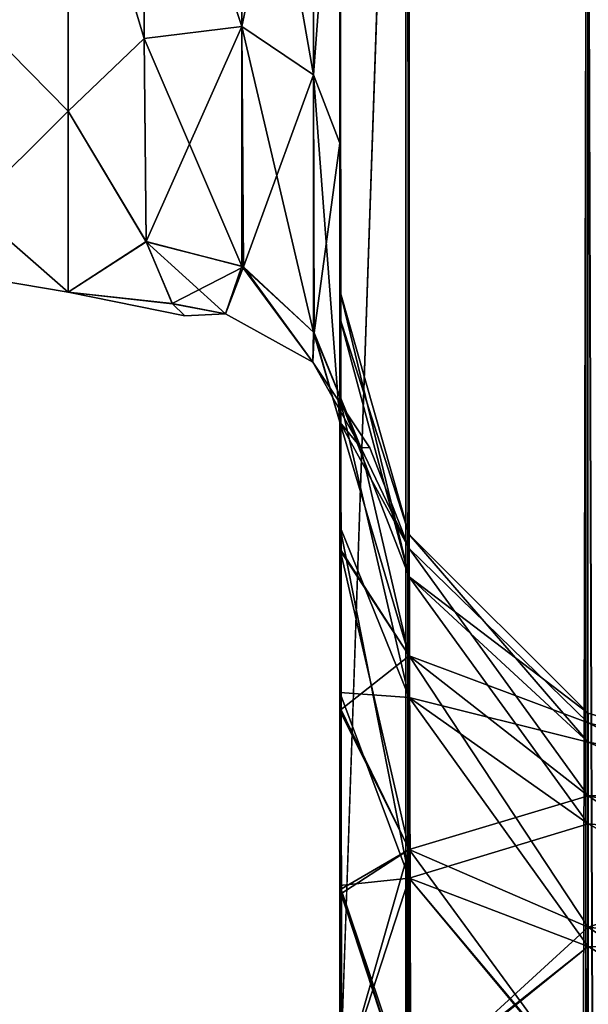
# Model space of a CAD drawing. Extents: x -23 to 470, y -2000 to 0.
# Tile 210 of 247: x 278 to 293, y -70 to -44. Entities that reach past the tile are written whole.
import ezdxf

# ---------------------------------------------------------------- set-up
doc = ezdxf.new("R2010")
doc.units = 0
doc.header["$LTSCALE"] = 65.185185
for name, color, linetype in [('342', 7, 'CONTINUOUS'), ('348', 7, 'CONTINUOUS'), ('357', 7, 'CONTINUOUS'), ('358', 7, 'CONTINUOUS'), ('362', 7, 'CONTINUOUS'), ('374', 7, 'CONTINUOUS'), ('378', 7, 'CONTINUOUS'), ('383', 7, 'CONTINUOUS'), ('384', 7, 'CONTINUOUS'), ('385', 7, 'CONTINUOUS'), ('386', 7, 'CONTINUOUS'), ('387', 7, 'CONTINUOUS'), ('402', 7, 'CONTINUOUS')]:
    doc.layers.add(name, color=color, linetype=linetype)

msp = doc.modelspace()

# ---------------------------------------------------------------- linework, layer by layer
at = {"layer": '342', "linetype": 'CONTINUOUS'}
for points in [[(286.45, -52.056, -35.671), (286.45, -54.119, -30.718), (286.45, -12.5, -95), (286.45, -52.056, -35.671)], [(286.45, -12.5, -95), (286.45, -54.119, -30.718), (286.45, -24.269, -28.753), (286.45, -12.5, -95)], [(286.45, -51.35, -40.999), (286.45, -52.056, -35.671), (286.45, -12.5, -95), (286.45, -51.35, -40.999)], [(286.45, -52.056, -46.327), (286.45, -51.35, -40.999), (286.45, -12.5, -95), (286.45, -52.056, -46.327)], [(286.45, -54.118, -51.28), (286.45, -52.056, -46.327), (286.45, -12.5, -95), (286.45, -54.118, -51.28)], [(286.45, -57.385, -55.521), (286.45, -54.118, -51.28), (286.45, -12.5, -95), (286.45, -57.385, -55.521)], [(286.45, -61.644, -58.772), (286.45, -57.385, -55.521), (286.45, -12.5, -95), (286.45, -61.644, -58.772)], [(286.45, -66.59, -60.815), (286.45, -61.644, -58.772), (286.45, -12.5, -95), (286.45, -66.59, -60.815)], [(286.45, -61.645, -64.228), (286.45, -66.59, -60.815), (286.45, -12.5, -95), (286.45, -61.645, -64.228)], [(286.45, -57.386, -67.478), (286.45, -61.645, -64.228), (286.45, -12.5, -95), (286.45, -57.386, -67.478)], [(286.45, -54.119, -71.718), (286.45, -57.386, -67.478), (286.45, -12.5, -95), (286.45, -54.119, -71.718)], [(286.45, -52.056, -76.671), (286.45, -54.119, -71.718), (286.45, -12.5, -95), (286.45, -52.056, -76.671)], [(286.45, -51.35, -81.999), (286.45, -52.056, -76.671), (286.45, -12.5, -95), (286.45, -51.35, -81.999)], [(286.45, -52.056, -87.327), (286.45, -51.35, -81.999), (286.45, -12.5, -95), (286.45, -52.056, -87.327)], [(286.45, -54.118, -92.28), (286.45, -52.056, -87.327), (286.45, -12.5, -95), (286.45, -54.118, -92.28)], [(286.45, -57.385, -96.521), (286.45, -54.118, -92.28), (286.45, -12.5, -95), (286.45, -57.385, -96.521)], [(286.45, -13.067, -97.86), (286.45, -57.385, -96.521), (286.45, -12.5, -95), (286.45, -13.067, -97.86)], [(286.45, -12.5, 95), (286.45, -12.5, 24.51), (286.45, -54.119, 92.282), (286.45, -12.5, 95)], [(286.45, -54.119, 92.282), (286.45, -12.5, 24.51), (286.45, -52.056, 87.329), (286.45, -54.119, 92.282)], [(286.45, -52.056, 87.329), (286.45, -12.5, 24.51), (286.45, -51.35, 82.001), (286.45, -52.056, 87.329)], [(286.45, -51.35, 82.001), (286.45, -12.5, 24.51), (286.45, -52.056, 76.673), (286.45, -51.35, 82.001)], [(286.45, -52.056, 76.673), (286.45, -12.5, 24.51), (286.45, -54.118, 71.72), (286.45, -52.056, 76.673)], [(286.45, -54.118, 71.72), (286.45, -12.5, 24.51), (286.45, -57.385, 67.479), (286.45, -54.118, 71.72)], [(286.45, -57.385, 67.479), (286.45, -12.5, 24.51), (286.45, -61.644, 64.228), (286.45, -57.385, 67.479)], [(286.45, -61.644, 64.228), (286.45, -12.5, 24.51), (286.45, -61.645, 58.772), (286.45, -61.644, 64.228)], [(286.45, -61.645, 58.772), (286.45, -12.5, 24.51), (286.45, -57.386, 55.522), (286.45, -61.645, 58.772)], [(286.45, -57.386, 55.522), (286.45, -12.5, 24.51), (286.45, -54.119, 51.282), (286.45, -57.386, 55.522)], [(286.45, -54.119, 51.282), (286.45, -12.5, 24.51), (286.45, -52.056, 46.329), (286.45, -54.119, 51.282)], [(286.45, -52.056, 46.329), (286.45, -12.5, 24.51), (286.45, -51.35, 41.001), (286.45, -52.056, 46.329)], [(286.45, -51.35, 41.001), (286.45, -12.5, 24.51), (286.45, -24.268, 28.753), (286.45, -51.35, 41.001)], [(286.45, -13.067, 97.86), (286.45, -12.5, 95), (286.45, -57.386, 96.522), (286.45, -13.067, 97.86)], [(286.45, -57.386, 96.522), (286.45, -12.5, 95), (286.45, -54.119, 92.282), (286.45, -57.386, 96.522)], [(286.45, -13.5, -98.734), (286.45, -57.385, -96.521), (286.45, -13.067, -97.86), (286.45, -13.5, -98.734)], [(286.45, -13.5, 98.734), (286.45, -13.067, 97.86), (286.45, -61.645, 99.772), (286.45, -13.5, 98.734)], [(286.45, -61.645, 99.772), (286.45, -13.067, 97.86), (286.45, -57.386, 96.522), (286.45, -61.645, 99.772)], [(286.45, -61.644, -99.772), (286.45, -57.385, -96.521), (286.45, -13.5, -98.734), (286.45, -61.644, -99.772)], [(286.45, -14.695, -100.301), (286.45, -61.644, -99.772), (286.45, -13.5, -98.734), (286.45, -14.695, -100.301)], [(286.45, -14.695, 100.301), (286.45, -13.5, 98.734), (286.45, -61.645, 99.772), (286.45, -14.695, 100.301)], [(286.45, -16.266, -101.5), (286.45, -61.644, -99.772), (286.45, -14.695, -100.301), (286.45, -16.266, -101.5)], [(286.45, -16.266, 101.5), (286.45, -14.695, 100.301), (286.45, -66.591, 101.816), (286.45, -16.266, 101.5)], [(286.45, -66.591, 101.816), (286.45, -14.695, 100.301), (286.45, -61.645, 99.772), (286.45, -66.591, 101.816)], [(286.45, -17.135, -101.931), (286.45, -61.644, -99.772), (286.45, -16.266, -101.5), (286.45, -17.135, -101.931)], [(286.45, -17.135, 101.931), (286.45, -16.266, 101.5), (286.45, -66.591, 101.816), (286.45, -17.135, 101.931)], [(286.45, -66.59, -101.815), (286.45, -61.644, -99.772), (286.45, -17.135, -101.931), (286.45, -66.59, -101.815)], [(286.45, -20, -102.5), (286.45, -66.59, -101.815), (286.45, -17.135, -101.931), (286.45, -20, -102.5)], [(286.45, -20, 102.5), (286.45, -17.135, 101.931), (286.45, -71.85, 102.5), (286.45, -20, 102.5)], [(286.45, -71.85, 102.5), (286.45, -17.135, 101.931), (286.45, -66.591, 101.816), (286.45, -71.85, 102.5)], [(286.45, -71.85, -102.5), (286.45, -66.59, -101.815), (286.45, -20, -102.5), (286.45, -71.85, -102.5)], [(286.45, -52.056, 35.673), (286.45, -51.35, 41.001), (286.45, -24.268, 28.753), (286.45, -52.056, 35.673)], [(286.45, -54.118, 30.72), (286.45, -52.056, 35.673), (286.45, -24.268, 28.753), (286.45, -54.118, 30.72)], [(286.45, -36.75, 27.648), (286.45, -54.118, 30.72), (286.45, -24.268, 28.753), (286.45, -36.75, 27.648)], [(286.45, -54.119, -30.718), (286.45, -57.386, -26.478), (286.45, -24.269, -28.753), (286.45, -54.119, -30.718)], [(286.45, -24.269, -28.753), (286.45, -57.386, -26.478), (286.45, -36.751, -27.648), (286.45, -24.269, -28.753)], [(286.45, -57.385, 26.479), (286.45, -54.118, 30.72), (286.45, -36.75, 27.648), (286.45, -57.385, 26.479)], [(286.45, -47.582, 21.378), (286.45, -57.385, 26.479), (286.45, -36.75, 27.648), (286.45, -47.582, 21.378)], [(286.45, -57.386, -26.478), (286.45, -61.645, -23.228), (286.45, -36.751, -27.648), (286.45, -57.386, -26.478)], [(286.45, -36.751, -27.648), (286.45, -61.645, -23.228), (286.45, -47.582, -21.378), (286.45, -36.751, -27.648)], [(286.45, -57.995, -15.109), (286.45, -54.723, -11.265), (286.45, -47.582, -21.378), (286.45, -57.995, -15.109)], [(286.45, -62.11, -18.038), (286.45, -57.995, -15.109), (286.45, -47.582, -21.378), (286.45, -62.11, -18.038)], [(286.45, -66.819, -19.873), (286.45, -62.11, -18.038), (286.45, -47.582, -21.378), (286.45, -66.819, -19.873)], [(286.45, -71.85, -20.5), (286.45, -66.819, -19.873), (286.45, -47.582, -21.378), (286.45, -71.85, -20.5)], [(286.45, -66.591, -21.184), (286.45, -71.85, -20.5), (286.45, -47.582, -21.378), (286.45, -66.591, -21.184)], [(286.45, -61.645, -23.228), (286.45, -66.591, -21.184), (286.45, -47.582, -21.378), (286.45, -61.645, -23.228)], [(286.45, -61.644, 23.228), (286.45, -57.385, 26.479), (286.45, -47.582, 21.378), (286.45, -61.644, 23.228)], [(286.45, -66.59, 21.185), (286.45, -61.644, 23.228), (286.45, -47.582, 21.378), (286.45, -66.59, 21.185)], [(286.45, -62.025, 17.992), (286.45, -66.59, 21.185), (286.45, -47.582, 21.378), (286.45, -62.025, 17.992)], [(286.45, -57.961, 15.078), (286.45, -62.025, 17.992), (286.45, -47.582, 21.378), (286.45, -57.961, 15.078)], [(286.45, -54.723, 11.265), (286.45, -57.961, 15.078), (286.45, -47.582, 21.378), (286.45, -54.723, 11.265)], [(286.45, -66.59, 62.185), (286.45, -61.644, 64.228), (286.45, -61.645, 58.772), (286.45, -66.59, 62.185)], [(286.45, -66.591, -62.184), (286.45, -66.59, -60.815), (286.45, -61.645, -64.228), (286.45, -66.591, -62.184)], [(286.45, -66.591, 60.816), (286.45, -66.59, 62.185), (286.45, -61.645, 58.772), (286.45, -66.591, 60.816)], [(286.45, -66.698, 19.842), (286.45, -66.59, 21.185), (286.45, -62.025, 17.992), (286.45, -66.698, 19.842)], [(286.45, -71.85, -61.5), (286.45, -66.59, -60.815), (286.45, -66.591, -62.184), (286.45, -71.85, -61.5)], [(286.45, -71.85, 61.5), (286.45, -66.59, 62.185), (286.45, -66.591, 60.816), (286.45, -71.85, 61.5)], [(286.45, -71.85, 20.5), (286.45, -66.59, 21.185), (286.45, -66.698, 19.842), (286.45, -71.85, 20.5)]]:
    msp.add_3dface(points, dxfattribs=at)
at = {"layer": '348', "linetype": 'CONTINUOUS'}
for points in [[(281.446, -44.906, -17.034), (279.5, -38.413, -21.623), (281.45, -37.142, -22.191), (281.446, -44.906, -17.034)], [(281.45, -37.142, 22.191), (279.5, -38.413, 21.623), (281.446, -44.906, 17.034), (281.45, -37.142, 22.191)], [(279.5, -46.764, -14.964), (279.5, -38.413, -21.623), (281.446, -44.906, -17.034), (279.5, -46.764, -14.964)], [(279.5, -38.413, 21.623), (279.5, -46.764, 14.964), (281.446, -44.906, 17.034), (279.5, -38.413, 21.623)], [(281.5, -50.104, -9.35), (279.5, -46.764, -14.964), (281.446, -44.906, -17.034), (281.5, -50.104, -9.35)], [(281.446, -44.906, 17.034), (279.5, -46.764, 14.964), (281.5, -50.103, 9.351), (281.446, -44.906, 17.034)], [(279.5, -51.398, -5.341), (279.5, -46.764, -14.964), (281.5, -50.104, -9.35), (279.5, -51.398, -5.341)], [(279.5, -46.764, 14.964), (279.5, -51.398, 5.341), (281.5, -50.103, 9.351), (279.5, -46.764, 14.964)], [(281.5, -50.103, 9.351), (279.5, -51.398, 5.341), (282.16, -51.69, 3.842), (281.5, -50.103, 9.351)], [(282.168, -51.699, -3.79), (279.5, -51.398, -5.341), (281.5, -50.104, -9.35), (282.168, -51.699, -3.79)], [(279.5, -51.398, 5.341), (279.5, -51.398, -5.341), (282.16, -51.69, 3.842), (279.5, -51.398, 5.341)], [(282.16, -51.69, 3.842), (279.5, -51.398, -5.341), (282.485, -52, 0.034), (282.16, -51.69, 3.842)], [(282.485, -52, 0.034), (279.5, -51.398, -5.341), (282.168, -51.699, -3.79), (282.485, -52, 0.034)]]:
    msp.add_3dface(points, dxfattribs=at)
at = {"layer": '357', "linetype": 'CONTINUOUS'}
for points in [[(283.947, -35.383, 23.537), (281.45, -37.142, 22.191), (283.947, -44.595, 18.252), (283.947, -35.383, 23.537)], [(283.947, -35.383, 23.537), (283.947, -44.595, 18.252), (285.781, -35.932, 25.286), (283.947, -35.383, 23.537)], [(283.947, -44.595, 18.252), (285.781, -45.828, 19.607), (285.781, -35.932, 25.286), (283.947, -44.595, 18.252)], [(285.781, -45.828, 19.607), (286.45, -36.75, 27.648), (285.781, -35.932, 25.286), (285.781, -45.828, 19.607)], [(286.45, -47.582, 21.378), (286.45, -36.75, 27.648), (285.781, -45.828, 19.607), (286.45, -47.582, 21.378)], [(281.45, -37.142, 22.191), (281.446, -44.906, 17.034), (283.947, -44.595, 18.252), (281.45, -37.142, 22.191)], [(281.446, -44.906, 17.034), (281.5, -50.103, 9.351), (283.947, -44.595, 18.252), (281.446, -44.906, 17.034)], [(283.947, -44.595, 18.252), (281.5, -50.103, 9.351), (283.986, -50.752, 9.591), (283.947, -44.595, 18.252)], [(283.947, -44.595, 18.252), (283.986, -50.752, 9.591), (285.781, -45.828, 19.607), (283.947, -44.595, 18.252)], [(285.793, -52.439, 10.303), (285.781, -45.828, 19.607), (283.986, -50.752, 9.591), (285.793, -52.439, 10.303)], [(285.793, -52.439, 10.303), (286.45, -47.582, 21.378), (285.781, -45.828, 19.607), (285.793, -52.439, 10.303)], [(286.45, -54.723, 11.265), (286.45, -47.582, 21.378), (285.793, -52.439, 10.303), (286.45, -54.723, 11.265)]]:
    msp.add_3dface(points, dxfattribs=at)
at = {"layer": '358', "linetype": 'CONTINUOUS'}
for points in [[(283.947, -44.595, -18.251), (281.45, -37.142, -22.191), (283.947, -35.384, -23.537), (283.947, -44.595, -18.251)], [(283.947, -44.595, -18.251), (283.947, -35.384, -23.537), (285.781, -45.828, -19.607), (283.947, -44.595, -18.251)], [(283.947, -35.384, -23.537), (285.781, -35.932, -25.286), (285.781, -45.828, -19.607), (283.947, -35.384, -23.537)], [(285.781, -35.932, -25.286), (286.45, -36.751, -27.648), (285.781, -45.828, -19.607), (285.781, -35.932, -25.286)], [(286.45, -36.751, -27.648), (286.45, -47.582, -21.378), (285.781, -45.828, -19.607), (286.45, -36.751, -27.648)], [(281.446, -44.906, -17.034), (281.45, -37.142, -22.191), (283.947, -44.595, -18.251), (281.446, -44.906, -17.034)], [(283.947, -50.731, -9.582), (281.446, -44.906, -17.034), (283.947, -44.595, -18.251), (283.947, -50.731, -9.582)], [(283.947, -44.595, -18.251), (285.781, -45.828, -19.607), (285.781, -52.42, -10.294), (283.947, -44.595, -18.251)], [(283.947, -44.595, -18.251), (285.781, -52.42, -10.294), (283.947, -50.731, -9.582), (283.947, -44.595, -18.251)], [(281.5, -50.104, -9.35), (281.446, -44.906, -17.034), (283.947, -50.731, -9.582), (281.5, -50.104, -9.35)], [(286.45, -47.582, -21.378), (286.45, -54.723, -11.265), (285.781, -45.828, -19.607), (286.45, -47.582, -21.378)], [(285.781, -45.828, -19.607), (286.45, -54.723, -11.265), (285.781, -52.42, -10.294), (285.781, -45.828, -19.607)]]:
    msp.add_3dface(points, dxfattribs=at)
at = {"layer": '362', "linetype": 'CONTINUOUS'}
for points in [[(279.5, -38.413, -21.623), (279.5, -46.764, -14.964), (277.025, -44.246, -16.246), (279.5, -38.413, -21.623)], [(279.5, -46.764, 14.964), (279.5, -38.413, 21.623), (277.025, -44.246, 16.246), (279.5, -46.764, 14.964)], [(279.5, -46.764, -14.964), (277.025, -49.226, -8.792), (277.025, -44.246, -16.246), (279.5, -46.764, -14.964)], [(279.5, -46.764, 14.964), (277.025, -44.246, 16.246), (277.025, -49.226, 8.792), (279.5, -46.764, 14.964)], [(279.5, -46.764, -14.964), (279.5, -51.398, -5.341), (277.025, -49.226, -8.792), (279.5, -46.764, -14.964)], [(279.5, -51.398, 5.341), (279.5, -46.764, 14.964), (277.025, -49.226, 8.792), (279.5, -51.398, 5.341)], [(279.5, -51.398, -5.341), (277.025, -50.975, 0), (277.025, -49.226, -8.792), (279.5, -51.398, -5.341)], [(279.5, -51.398, 5.341), (277.025, -49.226, 8.792), (277.025, -50.975, 0), (279.5, -51.398, 5.341)], [(279.5, -51.398, -5.341), (279.5, -51.398, 5.341), (277.025, -50.975, 0), (279.5, -51.398, -5.341)]]:
    msp.add_3dface(points, dxfattribs=at)
at = {"layer": '374', "linetype": 'CONTINUOUS'}
for points in [[(286.45, -20, 102.5), (286.45, -71.85, 102.5), (288.138, -1980, 108.8), (286.45, -20, 102.5)], [(288.138, -20, 108.8), (286.45, -20, 102.5), (288.138, -1980, 108.8), (288.138, -20, 108.8)], [(292.747, -20, 113.41), (288.138, -20, 108.8), (292.747, -1980, 113.41), (292.747, -20, 113.41)], [(288.138, -20, 108.8), (288.138, -1980, 108.8), (292.747, -1980, 113.41), (288.138, -20, 108.8)], [(299.05, -20, 115.1), (292.747, -20, 113.41), (299.05, -83.45, 115.1), (299.05, -20, 115.1)], [(299.05, -1980, 115.1), (292.747, -20, 113.41), (292.747, -1980, 113.41), (299.05, -1980, 115.1)], [(292.747, -20, 113.41), (299.05, -1980, 115.1), (299.05, -1916.55, 115.1), (292.747, -20, 113.41)], [(292.747, -20, 113.41), (299.05, -1916.55, 115.1), (299.05, -83.45, 115.1), (292.747, -20, 113.41)]]:
    msp.add_3dface(points, dxfattribs=at)
at = {"layer": '378', "linetype": 'CONTINUOUS'}
for points in [[(286.45, -71.85, -102.5), (286.45, -20, -102.5), (288.225, -20, -108.75), (286.45, -71.85, -102.5)], [(286.45, -1928.15, -102.5), (286.45, -71.85, -102.5), (288.225, -20, -108.75), (286.45, -1928.15, -102.5)], [(286.45, -1980, -102.5), (286.45, -1928.15, -102.5), (288.225, -20, -108.75), (286.45, -1980, -102.5)], [(286.45, -1980, -102.5), (288.225, -20, -108.75), (288.225, -1980, -108.75), (286.45, -1980, -102.5)], [(288.225, -20, -108.75), (292.797, -20, -113.323), (288.225, -1980, -108.75), (288.225, -20, -108.75)], [(292.797, -20, -113.323), (292.797, -1980, -113.323), (288.225, -1980, -108.75), (292.797, -20, -113.323)], [(292.797, -20, -113.323), (299.05, -20, -115), (292.797, -1980, -113.323), (292.797, -20, -113.323)], [(292.797, -1980, -113.323), (299.05, -20, -115), (299.05, -83.45, -115), (292.797, -1980, -113.323)]]:
    msp.add_3dface(points, dxfattribs=at)
at = {"layer": '383', "linetype": 'CONTINUOUS'}
for points in [[(286.45, -52.056, 87.329), (286.45, -51.35, 82.001), (288.225, -58.685, 87.453), (286.45, -52.056, 87.329)], [(286.45, -51.35, 82.001), (286.45, -52.056, 76.673), (288.225, -57.6, 82), (286.45, -51.35, 82.001)], [(288.225, -58.685, 87.453), (286.45, -51.35, 82.001), (288.225, -57.6, 82), (288.225, -58.685, 87.453)], [(286.45, -54.119, 92.282), (286.45, -52.056, 87.329), (288.225, -58.685, 87.453), (286.45, -54.119, 92.282)], [(286.45, -52.056, 76.673), (286.45, -54.118, 71.72), (288.225, -58.685, 76.547), (286.45, -52.056, 76.673)], [(288.225, -57.6, 82), (286.45, -52.056, 76.673), (288.225, -58.685, 76.547), (288.225, -57.6, 82)], [(286.45, -54.118, 71.72), (286.45, -57.385, 67.479), (288.225, -61.774, 71.924), (286.45, -54.118, 71.72)], [(288.225, -58.685, 76.547), (286.45, -54.118, 71.72), (288.225, -61.774, 71.924), (288.225, -58.685, 76.547)], [(286.45, -57.386, 96.522), (286.45, -54.119, 92.282), (288.225, -61.774, 92.076), (286.45, -57.386, 96.522)], [(288.225, -61.774, 92.076), (286.45, -54.119, 92.282), (288.225, -58.685, 87.453), (288.225, -61.774, 92.076)], [(286.45, -57.385, 67.479), (286.45, -61.644, 64.228), (288.225, -61.774, 71.924), (286.45, -57.385, 67.479)], [(286.45, -61.645, 99.772), (286.45, -57.386, 96.522), (288.225, -66.397, 95.165), (286.45, -61.645, 99.772)], [(288.225, -66.397, 95.165), (286.45, -57.386, 96.522), (288.225, -61.774, 92.076), (288.225, -66.397, 95.165)], [(292.806, -62.179, 82), (292.806, -62.915, 85.701), (288.225, -57.6, 82), (292.806, -62.179, 82)], [(292.806, -62.179, 82), (288.225, -57.6, 82), (288.225, -58.685, 76.547), (292.806, -62.179, 82)], [(292.806, -62.915, 85.701), (288.225, -58.685, 87.453), (288.225, -57.6, 82), (292.806, -62.915, 85.701)], [(292.806, -62.915, 78.299), (292.806, -62.179, 82), (288.225, -58.685, 76.547), (292.806, -62.915, 78.299)], [(292.806, -62.915, 78.299), (288.225, -58.685, 76.547), (288.225, -61.774, 71.924), (292.806, -62.915, 78.299)], [(292.806, -62.915, 85.701), (292.806, -65.011, 88.839), (288.225, -58.685, 87.453), (292.806, -62.915, 85.701)], [(292.806, -65.011, 88.839), (288.225, -61.774, 92.076), (288.225, -58.685, 87.453), (292.806, -65.011, 88.839)], [(286.45, -61.644, 64.228), (286.45, -66.59, 62.185), (288.225, -66.397, 68.835), (286.45, -61.644, 64.228)], [(288.225, -61.774, 71.924), (286.45, -61.644, 64.228), (288.225, -66.397, 68.835), (288.225, -61.774, 71.924)], [(286.45, -66.591, 101.816), (286.45, -61.645, 99.772), (288.225, -66.397, 95.165), (286.45, -66.591, 101.816)], [(292.806, -65.011, 75.161), (292.806, -62.915, 78.299), (288.225, -61.774, 71.924), (292.806, -65.011, 75.161)], [(292.806, -65.011, 75.161), (288.225, -61.774, 71.924), (288.225, -66.397, 68.835), (292.806, -65.011, 75.161)], [(292.806, -65.011, 88.839), (292.806, -68.149, 90.935), (288.225, -61.774, 92.076), (292.806, -65.011, 88.839)], [(292.806, -68.149, 90.935), (288.225, -66.397, 95.165), (288.225, -61.774, 92.076), (292.806, -68.149, 90.935)], [(299.063, -64.051, 80.22), (299.063, -64.051, 83.78), (292.806, -62.179, 82), (299.063, -64.051, 80.22)], [(292.806, -62.915, 78.299), (299.063, -64.051, 80.22), (292.806, -62.179, 82), (292.806, -62.915, 78.299)], [(292.806, -62.179, 82), (299.063, -64.051, 83.78), (292.806, -62.915, 85.701), (292.806, -62.179, 82)], [(299.063, -65.595, 77.012), (299.063, -64.051, 80.22), (292.806, -62.915, 78.299), (299.063, -65.595, 77.012)], [(292.806, -65.011, 75.161), (299.063, -65.595, 77.012), (292.806, -62.915, 78.299), (292.806, -65.011, 75.161)], [(299.063, -64.051, 83.78), (299.063, -65.595, 86.988), (292.806, -62.915, 85.701), (299.063, -64.051, 83.78)], [(292.806, -62.915, 85.701), (299.063, -65.595, 86.988), (292.806, -65.011, 88.839), (292.806, -62.915, 85.701)], [(292.806, -68.149, 73.065), (292.806, -65.011, 75.161), (288.225, -66.397, 68.835), (292.806, -68.149, 73.065)], [(299.063, -68.379, 74.792), (299.063, -65.595, 77.012), (292.806, -65.011, 75.161), (299.063, -68.379, 74.792)], [(292.806, -68.149, 73.065), (299.063, -68.379, 74.792), (292.806, -65.011, 75.161), (292.806, -68.149, 73.065)], [(299.063, -65.595, 86.988), (299.063, -68.379, 89.208), (292.806, -65.011, 88.839), (299.063, -65.595, 86.988)], [(292.806, -65.011, 88.839), (299.063, -68.379, 89.208), (292.806, -68.149, 90.935), (292.806, -65.011, 88.839)], [(288.138, -71.85, 96.2), (286.45, -66.591, 101.816), (288.225, -66.397, 95.165), (288.138, -71.85, 96.2)], [(286.45, -66.59, 62.185), (286.45, -71.85, 61.5), (288.225, -66.397, 68.835), (286.45, -66.59, 62.185)], [(288.225, -66.397, 68.835), (286.45, -71.85, 61.5), (288.225, -71.85, 67.75), (288.225, -66.397, 68.835)], [(292.756, -71.85, 91.585), (288.138, -71.85, 96.2), (288.225, -66.397, 95.165), (292.756, -71.85, 91.585)], [(292.806, -68.149, 73.065), (288.225, -66.397, 68.835), (288.225, -71.85, 67.75), (292.806, -68.149, 73.065)], [(292.806, -68.149, 90.935), (292.756, -71.85, 91.585), (288.225, -66.397, 95.165), (292.806, -68.149, 90.935)], [(286.45, -71.85, 102.5), (286.45, -66.591, 101.816), (288.138, -71.85, 96.2), (286.45, -71.85, 102.5)], [(292.806, -71.85, 72.329), (292.806, -68.149, 73.065), (288.225, -71.85, 67.75), (292.806, -71.85, 72.329)], [(292.756, -71.85, 91.585), (292.806, -68.149, 90.935), (298.949, -71.85, 89.9), (292.756, -71.85, 91.585)], [(292.806, -71.85, 72.329), (299.063, -68.379, 74.792), (292.806, -68.149, 73.065), (292.806, -71.85, 72.329)], [(299.063, -68.379, 89.208), (298.949, -71.85, 89.9), (292.806, -68.149, 90.935), (299.063, -68.379, 89.208)], [(298.95, -71.85, 74), (299.063, -68.379, 74.792), (292.806, -71.85, 72.329), (298.95, -71.85, 74)]]:
    msp.add_3dface(points, dxfattribs=at)
at = {"layer": '384', "linetype": 'CONTINUOUS'}
for points in [[(286.45, -52.056, 46.329), (286.45, -51.35, 41.001), (288.225, -58.685, 46.453), (286.45, -52.056, 46.329)], [(286.45, -51.35, 41.001), (286.45, -52.056, 35.673), (288.225, -57.6, 41), (286.45, -51.35, 41.001)], [(288.225, -58.685, 46.453), (286.45, -51.35, 41.001), (288.225, -57.6, 41), (288.225, -58.685, 46.453)], [(286.45, -54.119, 51.282), (286.45, -52.056, 46.329), (288.225, -58.685, 46.453), (286.45, -54.119, 51.282)], [(286.45, -52.056, 35.673), (286.45, -54.118, 30.72), (288.225, -58.685, 35.547), (286.45, -52.056, 35.673)], [(288.225, -57.6, 41), (286.45, -52.056, 35.673), (288.225, -58.685, 35.547), (288.225, -57.6, 41)], [(286.45, -54.118, 30.72), (286.45, -57.385, 26.479), (288.225, -61.774, 30.924), (286.45, -54.118, 30.72)], [(288.225, -58.685, 35.547), (286.45, -54.118, 30.72), (288.225, -61.774, 30.924), (288.225, -58.685, 35.547)], [(286.45, -57.386, 55.522), (286.45, -54.119, 51.282), (288.225, -61.774, 51.076), (286.45, -57.386, 55.522)], [(288.225, -61.774, 51.076), (286.45, -54.119, 51.282), (288.225, -58.685, 46.453), (288.225, -61.774, 51.076)], [(286.45, -57.385, 26.479), (286.45, -61.644, 23.228), (288.225, -61.774, 30.924), (286.45, -57.385, 26.479)], [(286.45, -61.645, 58.772), (286.45, -57.386, 55.522), (288.225, -66.397, 54.165), (286.45, -61.645, 58.772)], [(288.225, -66.397, 54.165), (286.45, -57.386, 55.522), (288.225, -61.774, 51.076), (288.225, -66.397, 54.165)], [(292.806, -62.179, 41), (292.806, -62.915, 44.701), (288.225, -57.6, 41), (292.806, -62.179, 41)], [(292.806, -62.179, 41), (288.225, -57.6, 41), (288.225, -58.685, 35.547), (292.806, -62.179, 41)], [(292.806, -62.915, 44.701), (288.225, -58.685, 46.453), (288.225, -57.6, 41), (292.806, -62.915, 44.701)], [(292.806, -62.915, 37.299), (292.806, -62.179, 41), (288.225, -58.685, 35.547), (292.806, -62.915, 37.299)], [(292.806, -62.915, 37.299), (288.225, -58.685, 35.547), (288.225, -61.774, 30.924), (292.806, -62.915, 37.299)], [(292.806, -62.915, 44.701), (292.806, -65.011, 47.839), (288.225, -58.685, 46.453), (292.806, -62.915, 44.701)], [(292.806, -65.011, 47.839), (288.225, -61.774, 51.076), (288.225, -58.685, 46.453), (292.806, -65.011, 47.839)], [(286.45, -61.644, 23.228), (286.45, -66.59, 21.185), (288.225, -66.397, 27.835), (286.45, -61.644, 23.228)], [(288.225, -61.774, 30.924), (286.45, -61.644, 23.228), (288.225, -66.397, 27.835), (288.225, -61.774, 30.924)], [(286.45, -66.591, 60.816), (286.45, -61.645, 58.772), (288.225, -66.397, 54.165), (286.45, -66.591, 60.816)], [(292.806, -65.011, 34.161), (292.806, -62.915, 37.299), (288.225, -61.774, 30.924), (292.806, -65.011, 34.161)], [(292.806, -65.011, 34.161), (288.225, -61.774, 30.924), (288.225, -66.397, 27.835), (292.806, -65.011, 34.161)], [(292.806, -65.011, 47.839), (292.806, -68.149, 49.935), (288.225, -61.774, 51.076), (292.806, -65.011, 47.839)], [(292.806, -68.149, 49.935), (288.225, -66.397, 54.165), (288.225, -61.774, 51.076), (292.806, -68.149, 49.935)], [(299.063, -64.051, 39.22), (299.063, -64.051, 42.78), (292.806, -62.179, 41), (299.063, -64.051, 39.22)], [(292.806, -62.915, 37.299), (299.063, -64.051, 39.22), (292.806, -62.179, 41), (292.806, -62.915, 37.299)], [(292.806, -62.179, 41), (299.063, -64.051, 42.78), (292.806, -62.915, 44.701), (292.806, -62.179, 41)], [(299.063, -65.595, 36.012), (299.063, -64.051, 39.22), (292.806, -62.915, 37.299), (299.063, -65.595, 36.012)], [(292.806, -65.011, 34.161), (299.063, -65.595, 36.012), (292.806, -62.915, 37.299), (292.806, -65.011, 34.161)], [(299.063, -64.051, 42.78), (299.063, -65.595, 45.988), (292.806, -62.915, 44.701), (299.063, -64.051, 42.78)], [(292.806, -62.915, 44.701), (299.063, -65.595, 45.988), (292.806, -65.011, 47.839), (292.806, -62.915, 44.701)], [(292.806, -68.149, 32.065), (292.806, -65.011, 34.161), (288.225, -66.397, 27.835), (292.806, -68.149, 32.065)], [(299.063, -68.379, 33.792), (299.063, -65.595, 36.012), (292.806, -65.011, 34.161), (299.063, -68.379, 33.792)], [(292.806, -68.149, 32.065), (299.063, -68.379, 33.792), (292.806, -65.011, 34.161), (292.806, -68.149, 32.065)], [(299.063, -65.595, 45.988), (299.063, -68.379, 48.208), (292.806, -65.011, 47.839), (299.063, -65.595, 45.988)], [(292.806, -65.011, 47.839), (299.063, -68.379, 48.208), (292.806, -68.149, 49.935), (292.806, -65.011, 47.839)], [(288.225, -71.85, 55.25), (286.45, -66.591, 60.816), (288.225, -66.397, 54.165), (288.225, -71.85, 55.25)], [(286.45, -66.59, 21.185), (286.45, -71.85, 20.5), (288.225, -66.397, 27.835), (286.45, -66.59, 21.185)], [(288.225, -66.397, 27.835), (286.45, -71.85, 20.5), (288.138, -71.85, 26.8), (288.225, -66.397, 27.835)], [(292.806, -68.149, 32.065), (288.225, -66.397, 27.835), (288.138, -71.85, 26.8), (292.806, -68.149, 32.065)], [(292.806, -68.149, 49.935), (292.806, -71.85, 50.671), (288.225, -66.397, 54.165), (292.806, -68.149, 49.935)], [(292.806, -71.85, 50.671), (288.225, -71.85, 55.25), (288.225, -66.397, 54.165), (292.806, -71.85, 50.671)], [(286.45, -71.85, 61.5), (286.45, -66.591, 60.816), (288.225, -71.85, 55.25), (286.45, -71.85, 61.5)], [(292.756, -71.85, 31.415), (292.806, -68.149, 32.065), (288.138, -71.85, 26.8), (292.756, -71.85, 31.415)], [(292.756, -71.85, 31.415), (299.063, -68.379, 33.792), (292.806, -68.149, 32.065), (292.756, -71.85, 31.415)], [(299.063, -68.379, 48.208), (298.95, -71.85, 49), (292.806, -68.149, 49.935), (299.063, -68.379, 48.208)], [(292.806, -71.85, 50.671), (292.806, -68.149, 49.935), (298.95, -71.85, 49), (292.806, -71.85, 50.671)], [(298.949, -71.85, 33.1), (299.063, -68.379, 33.792), (292.756, -71.85, 31.415), (298.949, -71.85, 33.1)]]:
    msp.add_3dface(points, dxfattribs=at)
at = {"layer": '385', "linetype": 'CONTINUOUS'}
for points in [[(286.45, -54.723, -11.265), (286.45, -57.995, -15.109), (288.225, -60.709, -8.885), (286.45, -54.723, -11.265)], [(286.992, -55.373, -4.958), (286.45, -54.723, -11.265), (288.225, -57.957, -3.171), (286.992, -55.373, -4.958)], [(288.225, -57.957, -3.171), (286.45, -54.723, -11.265), (288.225, -60.709, -8.885), (288.225, -57.957, -3.171)], [(286.45, -57.961, 15.078), (286.45, -54.723, 11.265), (288.225, -60.709, 8.885), (286.45, -57.961, 15.078)], [(286.45, -54.723, 11.265), (286.986, -55.371, 5.023), (288.225, -60.709, 8.885), (286.45, -54.723, 11.265)], [(286.986, -55.371, 5.023), (287.218, -55.383, 0.046), (288.225, -57.957, 3.171), (286.986, -55.371, 5.023)], [(288.225, -60.709, 8.885), (286.986, -55.371, 5.023), (288.225, -57.957, 3.171), (288.225, -60.709, 8.885)], [(287.218, -55.383, 0.046), (286.992, -55.373, -4.958), (288.225, -57.957, -3.171), (287.218, -55.383, 0.046)], [(288.225, -57.957, 3.171), (287.218, -55.383, 0.046), (288.225, -57.957, -3.171), (288.225, -57.957, 3.171)], [(286.45, -62.025, 17.992), (286.45, -57.961, 15.078), (288.225, -65.667, 12.839), (286.45, -62.025, 17.992)], [(288.225, -65.667, 12.839), (286.45, -57.961, 15.078), (288.225, -60.709, 8.885), (288.225, -65.667, 12.839)], [(292.806, -62.421, -2.152), (292.806, -62.421, 2.152), (288.225, -57.957, -3.171), (292.806, -62.421, -2.152)], [(292.806, -62.421, -2.152), (288.225, -57.957, -3.171), (288.225, -60.709, -8.885), (292.806, -62.421, -2.152)], [(292.806, -62.421, 2.152), (292.806, -64.289, 6.03), (288.225, -57.957, 3.171), (292.806, -62.421, 2.152)], [(292.806, -62.421, 2.152), (288.225, -57.957, 3.171), (288.225, -57.957, -3.171), (292.806, -62.421, 2.152)], [(292.806, -64.289, 6.03), (288.225, -60.709, 8.885), (288.225, -57.957, 3.171), (292.806, -64.289, 6.03)], [(286.45, -57.995, -15.109), (286.45, -62.11, -18.038), (288.225, -60.709, -8.885), (286.45, -57.995, -15.109)], [(288.225, -60.709, -8.885), (286.45, -62.11, -18.038), (288.225, -65.667, -12.839), (288.225, -60.709, -8.885)], [(292.806, -64.289, -6.03), (292.806, -62.421, -2.152), (288.225, -60.709, -8.885), (292.806, -64.289, -6.03)], [(292.806, -64.289, -6.03), (288.225, -60.709, -8.885), (288.225, -65.667, -12.839), (292.806, -64.289, -6.03)], [(292.806, -64.289, 6.03), (292.806, -67.654, 8.714), (288.225, -60.709, 8.885), (292.806, -64.289, 6.03)], [(292.806, -67.654, 8.714), (288.225, -65.667, 12.839), (288.225, -60.709, 8.885), (292.806, -67.654, 8.714)], [(286.45, -66.698, 19.842), (286.45, -62.025, 17.992), (288.225, -65.667, 12.839), (286.45, -66.698, 19.842)], [(286.45, -62.11, -18.038), (286.45, -66.819, -19.873), (288.225, -65.667, -12.839), (286.45, -62.11, -18.038)], [(299.063, -64.051, -1.78), (299.063, -64.051, 1.78), (292.806, -62.421, -2.152), (299.063, -64.051, -1.78)], [(292.806, -64.289, -6.03), (299.063, -64.051, -1.78), (292.806, -62.421, -2.152), (292.806, -64.289, -6.03)], [(299.063, -64.051, 1.78), (299.063, -65.595, 4.988), (292.806, -62.421, 2.152), (299.063, -64.051, 1.78)], [(292.806, -62.421, -2.152), (299.063, -64.051, 1.78), (292.806, -62.421, 2.152), (292.806, -62.421, -2.152)], [(292.806, -62.421, 2.152), (299.063, -65.595, 4.988), (292.806, -64.289, 6.03), (292.806, -62.421, 2.152)], [(299.063, -65.595, -4.988), (299.063, -64.051, -1.78), (292.806, -64.289, -6.03), (299.063, -65.595, -4.988)], [(292.806, -67.654, -8.714), (292.806, -64.289, -6.03), (288.225, -65.667, -12.839), (292.806, -67.654, -8.714)], [(292.806, -67.654, -8.714), (299.063, -65.595, -4.988), (292.806, -64.289, -6.03), (292.806, -67.654, -8.714)], [(299.063, -65.595, 4.988), (299.063, -68.379, 7.208), (292.806, -64.289, 6.03), (299.063, -65.595, 4.988)], [(292.806, -64.289, 6.03), (299.063, -68.379, 7.208), (292.806, -67.654, 8.714), (292.806, -64.289, 6.03)], [(286.45, -66.819, -19.873), (286.45, -71.85, -20.5), (288.225, -65.667, -12.839), (286.45, -66.819, -19.873)], [(288.225, -65.667, -12.839), (286.45, -71.85, -20.5), (288.225, -71.85, -14.25), (288.225, -65.667, -12.839)], [(288.138, -71.85, 14.2), (286.45, -66.698, 19.842), (288.225, -65.667, 12.839), (288.138, -71.85, 14.2)], [(292.752, -71.85, 9.587), (288.138, -71.85, 14.2), (288.225, -65.667, 12.839), (292.752, -71.85, 9.587)], [(292.806, -67.654, -8.714), (288.225, -65.667, -12.839), (288.225, -71.85, -14.25), (292.806, -67.654, -8.714)], [(292.806, -67.654, 8.714), (292.752, -71.85, 9.587), (288.225, -65.667, 12.839), (292.806, -67.654, 8.714)], [(299.063, -68.379, -7.208), (299.063, -65.595, -4.988), (292.806, -67.654, -8.714), (299.063, -68.379, -7.208)], [(286.45, -71.85, 20.5), (286.45, -66.698, 19.842), (288.138, -71.85, 14.2), (286.45, -71.85, 20.5)], [(292.806, -71.85, -9.671), (292.806, -67.654, -8.714), (288.225, -71.85, -14.25), (292.806, -71.85, -9.671)], [(292.752, -71.85, 9.587), (292.806, -67.654, 8.714), (299.05, -71.85, 7.9), (292.752, -71.85, 9.587)], [(292.806, -71.85, -9.671), (299.063, -68.379, -7.208), (292.806, -67.654, -8.714), (292.806, -71.85, -9.671)], [(299.063, -68.379, 7.208), (299.05, -71.85, 7.9), (292.806, -67.654, 8.714), (299.063, -68.379, 7.208)]]:
    msp.add_3dface(points, dxfattribs=at)
at = {"layer": '386', "linetype": 'CONTINUOUS'}
for points in [[(286.45, -52.056, -35.671), (286.45, -51.35, -40.999), (288.225, -58.685, -35.547), (286.45, -52.056, -35.671)], [(286.45, -51.35, -40.999), (286.45, -52.056, -46.327), (288.225, -57.6, -41), (286.45, -51.35, -40.999)], [(288.225, -58.685, -35.547), (286.45, -51.35, -40.999), (288.225, -57.6, -41), (288.225, -58.685, -35.547)], [(286.45, -54.119, -30.718), (286.45, -52.056, -35.671), (288.225, -58.685, -35.547), (286.45, -54.119, -30.718)], [(286.45, -52.056, -46.327), (286.45, -54.118, -51.28), (288.225, -58.685, -46.453), (286.45, -52.056, -46.327)], [(288.225, -57.6, -41), (286.45, -52.056, -46.327), (288.225, -58.685, -46.453), (288.225, -57.6, -41)], [(286.45, -54.118, -51.28), (286.45, -57.385, -55.521), (288.225, -61.774, -51.076), (286.45, -54.118, -51.28)], [(288.225, -58.685, -46.453), (286.45, -54.118, -51.28), (288.225, -61.774, -51.076), (288.225, -58.685, -46.453)], [(286.45, -57.386, -26.478), (286.45, -54.119, -30.718), (288.225, -61.774, -30.924), (286.45, -57.386, -26.478)], [(288.225, -61.774, -30.924), (286.45, -54.119, -30.718), (288.225, -58.685, -35.547), (288.225, -61.774, -30.924)], [(286.45, -57.385, -55.521), (286.45, -61.644, -58.772), (288.225, -61.774, -51.076), (286.45, -57.385, -55.521)], [(286.45, -61.645, -23.228), (286.45, -57.386, -26.478), (288.225, -66.397, -27.835), (286.45, -61.645, -23.228)], [(288.225, -66.397, -27.835), (286.45, -57.386, -26.478), (288.225, -61.774, -30.924), (288.225, -66.397, -27.835)], [(292.806, -62.179, -41), (292.806, -62.915, -37.299), (288.225, -57.6, -41), (292.806, -62.179, -41)], [(292.806, -62.179, -41), (288.225, -57.6, -41), (288.225, -58.685, -46.453), (292.806, -62.179, -41)], [(292.806, -62.915, -37.299), (288.225, -58.685, -35.547), (288.225, -57.6, -41), (292.806, -62.915, -37.299)], [(292.806, -62.915, -44.701), (292.806, -62.179, -41), (288.225, -58.685, -46.453), (292.806, -62.915, -44.701)], [(292.806, -62.915, -44.701), (288.225, -58.685, -46.453), (288.225, -61.774, -51.076), (292.806, -62.915, -44.701)], [(292.806, -62.915, -37.299), (292.806, -65.011, -34.161), (288.225, -58.685, -35.547), (292.806, -62.915, -37.299)], [(292.806, -65.011, -34.161), (288.225, -61.774, -30.924), (288.225, -58.685, -35.547), (292.806, -65.011, -34.161)], [(286.45, -61.644, -58.772), (286.45, -66.59, -60.815), (288.225, -66.397, -54.165), (286.45, -61.644, -58.772)], [(288.225, -61.774, -51.076), (286.45, -61.644, -58.772), (288.225, -66.397, -54.165), (288.225, -61.774, -51.076)], [(286.45, -66.591, -21.184), (286.45, -61.645, -23.228), (288.225, -66.397, -27.835), (286.45, -66.591, -21.184)], [(292.806, -65.011, -47.839), (292.806, -62.915, -44.701), (288.225, -61.774, -51.076), (292.806, -65.011, -47.839)], [(292.806, -65.011, -47.839), (288.225, -61.774, -51.076), (288.225, -66.397, -54.165), (292.806, -65.011, -47.839)], [(292.806, -65.011, -34.161), (292.806, -68.149, -32.065), (288.225, -61.774, -30.924), (292.806, -65.011, -34.161)], [(292.806, -68.149, -32.065), (288.225, -66.397, -27.835), (288.225, -61.774, -30.924), (292.806, -68.149, -32.065)], [(299.063, -64.051, -42.78), (299.063, -64.051, -39.22), (292.806, -62.179, -41), (299.063, -64.051, -42.78)], [(292.806, -62.915, -44.701), (299.063, -64.051, -42.78), (292.806, -62.179, -41), (292.806, -62.915, -44.701)], [(292.806, -62.179, -41), (299.063, -64.051, -39.22), (292.806, -62.915, -37.299), (292.806, -62.179, -41)], [(299.063, -65.595, -45.988), (299.063, -64.051, -42.78), (292.806, -62.915, -44.701), (299.063, -65.595, -45.988)], [(292.806, -65.011, -47.839), (299.063, -65.595, -45.988), (292.806, -62.915, -44.701), (292.806, -65.011, -47.839)], [(299.063, -64.051, -39.22), (299.063, -65.595, -36.012), (292.806, -62.915, -37.299), (299.063, -64.051, -39.22)], [(292.806, -62.915, -37.299), (299.063, -65.595, -36.012), (292.806, -65.011, -34.161), (292.806, -62.915, -37.299)], [(292.806, -68.149, -49.935), (292.806, -65.011, -47.839), (288.225, -66.397, -54.165), (292.806, -68.149, -49.935)], [(299.063, -68.379, -48.208), (299.063, -65.595, -45.988), (292.806, -65.011, -47.839), (299.063, -68.379, -48.208)], [(292.806, -68.149, -49.935), (299.063, -68.379, -48.208), (292.806, -65.011, -47.839), (292.806, -68.149, -49.935)], [(299.063, -65.595, -36.012), (299.063, -68.379, -33.792), (292.806, -65.011, -34.161), (299.063, -65.595, -36.012)], [(292.806, -65.011, -34.161), (299.063, -68.379, -33.792), (292.806, -68.149, -32.065), (292.806, -65.011, -34.161)], [(288.225, -71.85, -26.75), (286.45, -66.591, -21.184), (288.225, -66.397, -27.835), (288.225, -71.85, -26.75)], [(286.45, -66.59, -60.815), (286.45, -71.85, -61.5), (288.225, -66.397, -54.165), (286.45, -66.59, -60.815)], [(288.225, -66.397, -54.165), (286.45, -71.85, -61.5), (288.225, -71.85, -55.25), (288.225, -66.397, -54.165)], [(292.806, -68.149, -49.935), (288.225, -66.397, -54.165), (288.225, -71.85, -55.25), (292.806, -68.149, -49.935)], [(292.806, -68.149, -32.065), (292.802, -71.85, -31.327), (288.225, -66.397, -27.835), (292.806, -68.149, -32.065)], [(292.802, -71.85, -31.327), (288.225, -71.85, -26.75), (288.225, -66.397, -27.835), (292.802, -71.85, -31.327)], [(286.45, -71.85, -20.5), (286.45, -66.591, -21.184), (288.225, -71.85, -26.75), (286.45, -71.85, -20.5)], [(292.806, -71.85, -50.671), (292.806, -68.149, -49.935), (288.225, -71.85, -55.25), (292.806, -71.85, -50.671)], [(292.802, -71.85, -31.327), (292.806, -68.149, -32.065), (299.05, -71.85, -33), (292.802, -71.85, -31.327)], [(292.806, -71.85, -50.671), (299.063, -68.379, -48.208), (292.806, -68.149, -49.935), (292.806, -71.85, -50.671)], [(299.063, -68.379, -33.792), (299.05, -71.85, -33), (292.806, -68.149, -32.065), (299.063, -68.379, -33.792)], [(298.95, -71.85, -49), (299.063, -68.379, -48.208), (292.806, -71.85, -50.671), (298.95, -71.85, -49)]]:
    msp.add_3dface(points, dxfattribs=at)
at = {"layer": '387', "linetype": 'CONTINUOUS'}
for points in [[(286.45, -52.056, -76.671), (286.45, -51.35, -81.999), (288.225, -58.685, -76.547), (286.45, -52.056, -76.671)], [(286.45, -51.35, -81.999), (286.45, -52.056, -87.327), (288.225, -57.6, -82), (286.45, -51.35, -81.999)], [(288.225, -58.685, -76.547), (286.45, -51.35, -81.999), (288.225, -57.6, -82), (288.225, -58.685, -76.547)], [(286.45, -54.119, -71.718), (286.45, -52.056, -76.671), (288.225, -58.685, -76.547), (286.45, -54.119, -71.718)], [(286.45, -52.056, -87.327), (286.45, -54.118, -92.28), (288.225, -58.685, -87.453), (286.45, -52.056, -87.327)], [(288.225, -57.6, -82), (286.45, -52.056, -87.327), (288.225, -58.685, -87.453), (288.225, -57.6, -82)], [(286.45, -54.118, -92.28), (286.45, -57.385, -96.521), (288.225, -61.774, -92.076), (286.45, -54.118, -92.28)], [(288.225, -58.685, -87.453), (286.45, -54.118, -92.28), (288.225, -61.774, -92.076), (288.225, -58.685, -87.453)], [(286.45, -57.386, -67.478), (286.45, -54.119, -71.718), (288.225, -61.774, -71.924), (286.45, -57.386, -67.478)], [(288.225, -61.774, -71.924), (286.45, -54.119, -71.718), (288.225, -58.685, -76.547), (288.225, -61.774, -71.924)], [(286.45, -57.385, -96.521), (286.45, -61.644, -99.772), (288.225, -61.774, -92.076), (286.45, -57.385, -96.521)], [(286.45, -61.645, -64.228), (286.45, -57.386, -67.478), (288.225, -66.397, -68.835), (286.45, -61.645, -64.228)], [(288.225, -66.397, -68.835), (286.45, -57.386, -67.478), (288.225, -61.774, -71.924), (288.225, -66.397, -68.835)], [(292.806, -62.179, -82), (292.806, -62.915, -78.299), (288.225, -57.6, -82), (292.806, -62.179, -82)], [(292.806, -62.179, -82), (288.225, -57.6, -82), (288.225, -58.685, -87.453), (292.806, -62.179, -82)], [(292.806, -62.915, -78.299), (288.225, -58.685, -76.547), (288.225, -57.6, -82), (292.806, -62.915, -78.299)], [(292.806, -62.915, -85.701), (292.806, -62.179, -82), (288.225, -58.685, -87.453), (292.806, -62.915, -85.701)], [(292.806, -62.915, -85.701), (288.225, -58.685, -87.453), (288.225, -61.774, -92.076), (292.806, -62.915, -85.701)], [(292.806, -62.915, -78.299), (292.806, -65.011, -75.161), (288.225, -58.685, -76.547), (292.806, -62.915, -78.299)], [(292.806, -65.011, -75.161), (288.225, -61.774, -71.924), (288.225, -58.685, -76.547), (292.806, -65.011, -75.161)], [(286.45, -61.644, -99.772), (286.45, -66.59, -101.815), (288.225, -66.397, -95.165), (286.45, -61.644, -99.772)], [(288.225, -61.774, -92.076), (286.45, -61.644, -99.772), (288.225, -66.397, -95.165), (288.225, -61.774, -92.076)], [(286.45, -66.591, -62.184), (286.45, -61.645, -64.228), (288.225, -66.397, -68.835), (286.45, -66.591, -62.184)], [(292.806, -65.011, -88.839), (292.806, -62.915, -85.701), (288.225, -61.774, -92.076), (292.806, -65.011, -88.839)], [(292.806, -65.011, -88.839), (288.225, -61.774, -92.076), (288.225, -66.397, -95.165), (292.806, -65.011, -88.839)], [(292.806, -65.011, -75.161), (292.806, -68.149, -73.065), (288.225, -61.774, -71.924), (292.806, -65.011, -75.161)], [(292.806, -68.149, -73.065), (288.225, -66.397, -68.835), (288.225, -61.774, -71.924), (292.806, -68.149, -73.065)], [(299.063, -64.051, -83.78), (299.063, -64.051, -80.22), (292.806, -62.179, -82), (299.063, -64.051, -83.78)], [(292.806, -62.915, -85.701), (299.063, -64.051, -83.78), (292.806, -62.179, -82), (292.806, -62.915, -85.701)], [(292.806, -62.179, -82), (299.063, -64.051, -80.22), (292.806, -62.915, -78.299), (292.806, -62.179, -82)], [(299.063, -65.595, -86.988), (299.063, -64.051, -83.78), (292.806, -62.915, -85.701), (299.063, -65.595, -86.988)], [(292.806, -65.011, -88.839), (299.063, -65.595, -86.988), (292.806, -62.915, -85.701), (292.806, -65.011, -88.839)], [(299.063, -64.051, -80.22), (299.063, -65.595, -77.012), (292.806, -62.915, -78.299), (299.063, -64.051, -80.22)], [(292.806, -62.915, -78.299), (299.063, -65.595, -77.012), (292.806, -65.011, -75.161), (292.806, -62.915, -78.299)], [(292.806, -68.149, -90.935), (292.806, -65.011, -88.839), (288.225, -66.397, -95.165), (292.806, -68.149, -90.935)], [(299.063, -68.379, -89.208), (299.063, -65.595, -86.988), (292.806, -65.011, -88.839), (299.063, -68.379, -89.208)], [(292.806, -68.149, -90.935), (299.063, -68.379, -89.208), (292.806, -65.011, -88.839), (292.806, -68.149, -90.935)], [(299.063, -65.595, -77.012), (299.063, -68.379, -74.792), (292.806, -65.011, -75.161), (299.063, -65.595, -77.012)], [(292.806, -65.011, -75.161), (299.063, -68.379, -74.792), (292.806, -68.149, -73.065), (292.806, -65.011, -75.161)], [(288.225, -71.85, -67.75), (286.45, -66.591, -62.184), (288.225, -66.397, -68.835), (288.225, -71.85, -67.75)], [(286.45, -66.59, -101.815), (286.45, -71.85, -102.5), (288.225, -66.397, -95.165), (286.45, -66.59, -101.815)], [(288.225, -66.397, -95.165), (286.45, -71.85, -102.5), (288.225, -71.85, -96.25), (288.225, -66.397, -95.165)], [(292.806, -68.149, -90.935), (288.225, -66.397, -95.165), (288.225, -71.85, -96.25), (292.806, -68.149, -90.935)], [(292.806, -68.149, -73.065), (292.806, -71.85, -72.329), (288.225, -66.397, -68.835), (292.806, -68.149, -73.065)], [(292.806, -71.85, -72.329), (288.225, -71.85, -67.75), (288.225, -66.397, -68.835), (292.806, -71.85, -72.329)], [(286.45, -71.85, -61.5), (286.45, -66.591, -62.184), (288.225, -71.85, -67.75), (286.45, -71.85, -61.5)], [(292.806, -71.85, -91.671), (292.806, -68.149, -90.935), (288.225, -71.85, -96.25), (292.806, -71.85, -91.671)], [(292.806, -71.85, -91.671), (299.063, -68.379, -89.208), (292.806, -68.149, -90.935), (292.806, -71.85, -91.671)], [(299.063, -68.379, -74.792), (298.95, -71.85, -74), (292.806, -68.149, -73.065), (299.063, -68.379, -74.792)], [(292.806, -71.85, -72.329), (292.806, -68.149, -73.065), (298.95, -71.85, -74), (292.806, -71.85, -72.329)], [(298.95, -71.85, -90), (299.063, -68.379, -89.208), (292.806, -71.85, -91.671), (298.95, -71.85, -90)]]:
    msp.add_3dface(points, dxfattribs=at)
at = {"layer": '402', "linetype": 'CONTINUOUS'}
for points in [[(281.5, -50.103, 9.351), (282.16, -51.69, 3.842), (283.986, -50.752, 9.591), (281.5, -50.103, 9.351)], [(282.168, -51.699, -3.79), (281.5, -50.104, -9.35), (283.526, -51.947, -3.217), (282.168, -51.699, -3.79)], [(281.5, -50.104, -9.35), (283.947, -50.731, -9.582), (283.526, -51.947, -3.217), (281.5, -50.104, -9.35)], [(283.986, -50.752, 9.591), (282.16, -51.69, 3.842), (283.526, -51.948, 3.217), (283.986, -50.752, 9.591)], [(283.947, -50.731, -9.582), (285.764, -53.188, -3.617), (283.526, -51.947, -3.217), (283.947, -50.731, -9.582)], [(285.764, -53.188, 3.617), (283.986, -50.752, 9.591), (283.526, -51.948, 3.217), (285.764, -53.188, 3.617)], [(283.947, -50.731, -9.582), (285.781, -52.42, -10.294), (285.764, -53.188, -3.617), (283.947, -50.731, -9.582)], [(285.793, -52.439, 10.303), (283.986, -50.752, 9.591), (285.764, -53.188, 3.617), (285.793, -52.439, 10.303)], [(282.16, -51.69, 3.842), (282.485, -52, 0.034), (283.526, -51.948, 3.217), (282.16, -51.69, 3.842)], [(282.485, -52, 0.034), (282.168, -51.699, -3.79), (283.526, -51.947, -3.217), (282.485, -52, 0.034)], [(282.485, -52, 0.034), (283.526, -51.947, -3.217), (283.526, -51.948, 3.217), (282.485, -52, 0.034)], [(283.526, -51.947, -3.217), (285.764, -53.188, 3.617), (283.526, -51.948, 3.217), (283.526, -51.947, -3.217)], [(285.764, -53.188, -3.617), (285.764, -53.188, 3.617), (283.526, -51.947, -3.217), (285.764, -53.188, -3.617)], [(285.781, -52.42, -10.294), (286.992, -55.373, -4.958), (285.764, -53.188, -3.617), (285.781, -52.42, -10.294)], [(286.45, -54.723, -11.265), (286.992, -55.373, -4.958), (285.781, -52.42, -10.294), (286.45, -54.723, -11.265)], [(286.986, -55.371, 5.023), (285.793, -52.439, 10.303), (285.764, -53.188, 3.617), (286.986, -55.371, 5.023)], [(286.986, -55.371, 5.023), (286.45, -54.723, 11.265), (285.793, -52.439, 10.303), (286.986, -55.371, 5.023)], [(286.992, -55.373, -4.958), (287.218, -55.383, 0.046), (285.764, -53.188, -3.617), (286.992, -55.373, -4.958)], [(287.218, -55.383, 0.046), (286.986, -55.371, 5.023), (285.764, -53.188, 3.617), (287.218, -55.383, 0.046)], [(285.764, -53.188, -3.617), (287.218, -55.383, 0.046), (285.764, -53.188, 3.617), (285.764, -53.188, -3.617)]]:
    msp.add_3dface(points, dxfattribs=at)

doc.saveas('drawing.dxf')
